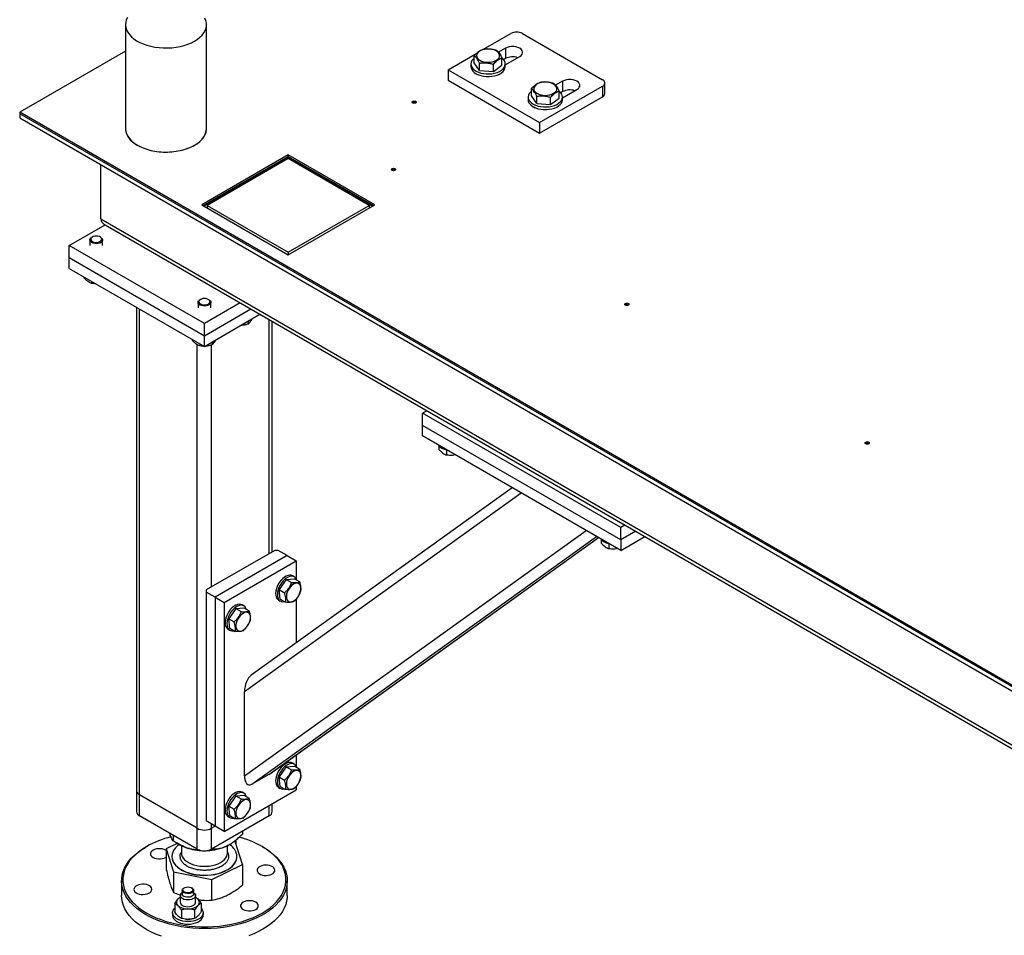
# Model space of a CAD drawing. Header units: millimetres. Extents: x 5 to 589, y 5 to 415.
# Tile 28 of 68: x 216 to 254, y 307 to 343. Entities that reach past the tile are written whole.
import ezdxf

# ---------------------------------------------------------------- set-up
doc = ezdxf.new("R2010")
doc.units = ezdxf.units.MM
doc.layers.add('TRAIT-FORT', color=4, linetype='Continuous', lineweight=25)

msp = doc.modelspace()

# ---------------------------------------------------------------- linework, layer by layer
at = {"layer": 'TRAIT-FORT', "color": 4, "linetype": 'Continuous', "lineweight": 25}
for p, q in [((220.011, 342.529), (220.011, 338.446)), ((223.186, 338.446), (223.186, 342.529)), ((234.057, 341.561), (235.135, 342.183)), ((235.584, 342.183), (238.727, 340.368)), ((234.917, 341.604), (234.643, 341.445)), ((234.917, 341.604), (234.917, 341.195)), ((220.011, 341.488), (215.858, 339.09)), ((232.665, 340.757), (233.797, 341.411)), ((233.694, 341.027), (233.694, 341.308)), ((234.78, 340.94), (234.78, 341.221)), ((234.917, 341.195), (234.845, 341.154)), ((234.912, 340.953), (235.478, 341.28)), ((232.665, 340.757), (236.257, 338.684)), ((232.665, 340.757), (232.665, 340.349)), ((233.562, 340.984), (233.562, 340.882)), ((233.9, 340.734), (233.694, 341.027)), ((233.9, 340.734), (233.9, 341.015)), ((234.443, 340.69), (234.443, 340.971)), ((234.443, 340.69), (234.78, 340.94)), ((234.912, 340.882), (234.912, 340.984)), ((233.749, 340.612), (233.749, 340.606)), ((233.833, 340.57), (233.832, 340.569)), ((233.9, 340.734), (234.443, 340.69)), ((232.665, 340.349), (236.257, 338.275)), ((235.939, 339.731), (235.939, 340.012)), ((236.257, 338.684), (238.727, 340.109)), ((237.162, 340.307), (236.888, 340.149)), ((237.157, 339.657), (237.723, 339.983)), ((237.162, 340.307), (237.162, 339.899)), ((238.727, 340.109), (238.727, 339.701)), ((238.82, 339.831), (238.82, 340.239)), ((235.807, 339.688), (235.807, 339.586)), ((236.145, 339.438), (235.939, 339.731)), ((236.145, 339.438), (236.145, 339.719)), ((236.257, 338.275), (238.727, 339.701)), ((236.689, 339.394), (236.689, 339.675)), ((236.689, 339.394), (237.025, 339.644)), ((237.025, 339.644), (237.025, 339.925)), ((237.162, 339.899), (237.09, 339.858)), ((237.157, 339.586), (237.157, 339.688)), ((235.995, 339.316), (235.995, 339.31)), ((236.078, 339.274), (236.077, 339.273)), ((236.145, 339.438), (236.689, 339.394)), ((286.923, 298.066), (215.858, 339.09)), ((215.858, 339.09), (215.858, 339.029)), ((286.923, 298.005), (215.858, 339.029)), ((215.858, 339.029), (215.858, 338.866)), ((215.858, 338.866), (286.923, 297.841)), ((236.257, 338.684), (236.257, 338.275)), ((226.394, 337.417), (223, 335.457)), ((223.053, 335.427), (226.394, 337.356)), ((223.089, 335.406), (226.394, 337.315)), ((229.788, 335.457), (226.394, 337.417)), ((226.394, 337.356), (226.394, 337.417)), ((226.394, 337.315), (226.394, 337.356)), ((226.394, 337.356), (229.735, 335.427)), ((226.394, 337.315), (229.7, 335.406)), ((219.04, 334.906), (219.04, 337.029)), ((226.394, 337.274), (223.212, 335.437)), ((225.722, 336.927), (225.758, 336.907)), ((225.875, 336.974), (225.84, 336.995)), ((229.576, 335.437), (226.394, 337.274)), ((227.632, 336.6), (227.597, 336.58)), ((227.714, 336.512), (227.749, 336.533)), ((223, 335.457), (226.394, 333.498)), ((223.212, 335.437), (223.212, 335.335)), ((223.212, 335.437), (226.394, 333.6)), ((223.46, 335.621), (223.495, 335.6)), ((226.394, 333.498), (229.788, 335.457)), ((226.394, 333.6), (229.576, 335.437)), ((229.576, 335.437), (229.576, 335.335)), ((217.803, 333.865), (219.206, 334.675)), ((219.04, 334.906), (285.862, 296.331)), ((219.206, 334.675), (285.862, 296.195)), ((218.711, 334.198), (218.687, 334.183)), ((219.04, 334.183), (219.016, 334.198)), ((223.106, 330.803), (217.803, 333.865)), ((217.803, 333.375), (217.803, 333.865)), ((218.614, 334.081), (218.614, 333.865)), ((219.114, 333.865), (219.114, 334.081)), ((226.394, 333.6), (226.394, 333.498)), ((223.106, 330.313), (217.803, 333.375)), ((217.803, 332.967), (217.803, 333.375)), ((217.803, 332.967), (223.106, 329.905)), ((218.377, 332.635), (218.377, 332.601)), ((218.679, 332.461), (218.679, 332.378)), ((222.856, 331.632), (222.856, 331.416)), ((222.954, 331.748), (222.929, 331.734)), ((224.509, 331.613), (223.106, 330.803)), ((223.283, 331.734), (223.258, 331.748)), ((223.356, 331.416), (223.356, 331.632)), ((220.443, 331.442), (220.443, 312.472)), ((220.561, 312.308), (220.561, 331.375)), ((224.934, 331.368), (223.106, 330.313)), ((223.106, 329.905), (225.287, 331.164)), ((223.106, 330.313), (223.106, 330.803)), ((224.822, 330.896), (224.822, 330.784)), ((225.652, 321.78), (225.652, 330.954)), ((225.769, 321.848), (225.769, 330.886)), ((222.62, 330.186), (222.62, 330.152)), ((222.823, 311.002), (222.823, 329.975)), ((222.922, 330.012), (222.922, 329.929)), ((223.106, 329.905), (223.106, 330.313)), ((223.389, 320.474), (223.389, 329.963)), ((223.408, 330.079), (223.408, 329.968)), ((231.662, 327.293), (231.828, 327.388)), ((239.44, 322.803), (231.662, 327.293)), ((231.662, 326.803), (231.662, 327.293)), ((239.44, 322.313), (231.662, 326.803)), ((231.662, 326.395), (231.662, 326.803)), ((239.44, 321.904), (231.662, 326.395)), ((232.307, 326.001), (232.307, 325.866)), ((232.609, 325.848), (232.609, 325.642)), ((224.679, 316.368), (235.53, 324.162)), ((235.181, 324.363), (224.939, 317.007)), ((224.679, 313.055), (238.087, 322.685)), ((239.606, 322.898), (239.44, 322.803)), ((239.44, 322.313), (239.44, 322.803)), ((240.03, 322.653), (239.44, 322.313)), ((224.962, 312.727), (238.497, 322.449)), ((225.634, 313.115), (238.57, 322.407)), ((225.657, 313.13), (238.571, 322.406)), ((238.671, 322.327), (238.671, 322.192)), ((239.44, 321.904), (240.384, 322.449)), ((239.44, 322.313), (239.44, 321.904)), ((225.864, 321.903), (223.177, 320.351)), ((226.005, 321.903), (225.864, 321.903)), ((226.359, 321.698), (226.005, 321.903)), ((238.973, 322.174), (238.973, 321.969)), ((226.359, 321.698), (223.53, 320.066)), ((223.884, 319.862), (226.712, 321.494)), ((226.359, 321.698), (226.712, 321.494)), ((226.712, 321.494), (226.712, 320.783)), ((226.316, 320.765), (226.039, 320.364)), ((226.316, 320.765), (226.636, 320.794)), ((226.316, 320.765), (226.528, 320.643)), ((226.634, 320.868), (226.563, 320.909)), ((226.636, 320.794), (226.848, 320.671)), ((223.177, 320.351), (223.177, 320.27)), ((226.039, 320.364), (226.251, 320.241)), ((226.082, 319.991), (226.039, 320.364)), ((223.177, 320.27), (223.177, 311.288)), ((223.53, 320.066), (223.177, 320.27)), ((223.53, 320.066), (223.53, 311.084)), ((223.53, 320.066), (223.884, 319.862)), ((226.013, 319.957), (226.084, 319.916)), ((226.082, 319.991), (226.294, 319.868)), ((226.712, 319.998), (226.712, 318.281)), ((223.884, 319.862), (223.884, 310.88)), ((224.336, 319.622), (224.059, 319.221)), ((224.336, 319.622), (224.656, 319.651)), ((224.336, 319.622), (224.548, 319.5)), ((224.654, 319.725), (224.583, 319.766)), ((224.656, 319.651), (224.868, 319.528)), ((224.059, 319.221), (224.271, 319.098)), ((224.102, 318.848), (224.059, 319.221)), ((224.033, 318.814), (224.104, 318.773)), ((224.102, 318.848), (224.314, 318.725)), ((224.679, 313.055), (224.679, 316.368)), ((226.712, 313.888), (226.712, 313.434)), ((226.316, 313.416), (226.039, 313.015)), ((226.316, 313.416), (226.636, 313.445)), ((226.316, 313.416), (226.528, 313.294)), ((226.634, 313.52), (226.563, 313.56)), ((226.636, 313.445), (226.848, 313.322)), ((225.634, 313.115), (224.962, 312.727)), ((226.039, 313.015), (226.251, 312.892)), ((226.082, 312.642), (226.039, 313.015)), ((226.013, 312.608), (226.084, 312.567)), ((226.082, 312.642), (226.294, 312.519)), ((226.712, 312.649), (226.712, 312.512)), ((220.443, 312.472), (220.443, 311.655)), ((222.823, 311.002), (220.561, 312.308)), ((220.561, 311.492), (220.561, 312.308)), ((223.884, 310.88), (226.712, 312.512)), ((224.336, 312.273), (224.059, 311.872)), ((224.336, 312.273), (224.656, 312.302)), ((224.336, 312.273), (224.548, 312.151)), ((224.654, 312.377), (224.583, 312.417)), ((224.656, 312.302), (224.868, 312.179)), ((224.059, 311.872), (224.271, 311.749)), ((224.102, 311.499), (224.059, 311.872)), ((225.652, 311.492), (225.652, 311.9)), ((225.769, 311.655), (225.769, 311.968)), ((222.823, 310.185), (220.561, 311.492)), ((225.652, 311.492), (223.389, 310.185)), ((224.033, 311.465), (224.104, 311.424)), ((224.102, 311.499), (224.314, 311.376)), ((223.53, 311.084), (223.177, 311.288)), ((223.389, 311.002), (223.389, 311.165)), ((223.53, 311.084), (223.389, 311.002)), ((223.884, 310.88), (223.53, 311.084)), ((221.751, 310.787), (221.745, 310.808)), ((221.884, 310.728), (221.884, 310.509)), ((222.823, 310.185), (222.823, 311.002)), ((223.389, 310.185), (223.389, 311.002)), ((224.595, 310.882), (224.595, 310.775)), ((220.843, 310.287), (220.808, 310.266)), ((222.039, 310.409), (221.611, 310.199)), ((222.036, 310.415), (222.134, 310.359)), ((222.206, 310.32), (222.206, 310.029)), ((224.079, 310.359), (223.984, 310.309)), ((224.006, 310.029), (224.006, 310.32)), ((224.079, 310.359), (224.084, 310.362)), ((224.316, 310.485), (224.277, 310.493)), ((224.602, 309.583), (224.316, 310.485)), ((224.353, 310.375), (224.353, 310.477)), ((224.353, 310.367), (224.353, 310.375)), ((225.405, 310.266), (225.369, 310.287)), ((221.586, 309.858), (221.611, 309.874)), ((221.611, 310.199), (221.896, 309.298)), ((221.611, 310.199), (221.611, 309.389)), ((221.828, 309.899), (221.828, 309.891)), ((224.006, 310.069), (224.041, 309.998)), ((224.384, 309.891), (224.384, 309.899)), ((223.392, 308.99), (224.602, 309.583)), ((224.602, 309.583), (224.602, 308.773)), ((221.896, 309.298), (223.392, 308.99)), ((221.896, 309.298), (221.896, 308.487)), ((219.856, 308.94), (219.856, 308.368)), ((223.392, 308.179), (223.392, 308.99)), ((226.356, 308.368), (226.356, 308.94)), ((221.896, 308.487), (222.166, 308.378)), ((222.159, 308.362), (222.159, 308.097)), ((222.234, 308.567), (222.234, 308.424)), ((222.318, 308.669), (222.3, 308.658)), ((222.618, 308.658), (222.601, 308.669)), ((222.684, 308.424), (222.684, 308.567)), ((222.759, 308.097), (222.759, 308.362)), ((221.94, 308.054), (221.94, 307.728)), ((222.979, 308.058), (222.979, 307.732)), ((221.859, 307.689), (221.859, 307.587)), ((222.202, 307.796), (222.202, 307.469)), ((222.722, 307.797), (222.722, 307.471)), ((223.059, 307.587), (223.059, 307.689)), ((222.378, 307.433), (222.38, 307.433)), ((222.538, 307.433), (222.54, 307.433))]:
    msp.add_line(p, q, dxfattribs=at)
at = {"layer": 'TRAIT-FORT', "color": 4, "linetype": 'Continuous', "lineweight": 25, "flags": 128}
for points in [[(220.085, 342.805), (220.042, 342.711), (220.018, 342.614), (220.011, 342.517), (220.022, 342.42), (220.051, 342.323), (220.098, 342.23), (220.162, 342.139), (220.241, 342.053), (220.337, 341.973), (220.446, 341.899), (220.569, 341.831), (220.703, 341.772), (220.848, 341.722), (221.001, 341.68), (221.16, 341.648), (221.325, 341.626), (221.493, 341.615), (221.662, 341.613), (221.83, 341.623), (221.995, 341.642), (222.157, 341.671), (222.311, 341.71), (222.458, 341.759), (222.595, 341.816), (222.721, 341.881)], [(222.721, 341.881), (222.834, 341.954), (222.933, 342.033), (223.016, 342.117), (223.084, 342.207), (223.135, 342.3), (223.169, 342.395), (223.184, 342.492), (223.182, 342.59), (223.162, 342.687), (223.124, 342.782)], [(233.881, 341.471), (233.833, 341.426), (233.801, 341.376), (233.787, 341.324), (233.791, 341.272), (233.814, 341.221), (233.854, 341.173), (233.909, 341.132), (233.978, 341.097), (234.058, 341.071), (234.145, 341.055), (234.236, 341.05), (234.327, 341.055), (234.414, 341.071), (234.494, 341.096), (234.563, 341.13), (234.619, 341.172), (234.66, 341.219), (234.683, 341.27), (234.688, 341.323), (234.674, 341.375), (234.643, 341.425), (234.595, 341.469), (234.532, 341.508), (234.457, 341.538), (234.373, 341.559), (234.284, 341.57), (234.193, 341.57), (234.103, 341.559), (234.019, 341.539), (233.944, 341.509), (233.881, 341.471)], [(235.478, 341.28), (235.534, 341.32), (235.572, 341.366), (235.592, 341.416), (235.592, 341.467), (235.572, 341.517), (235.534, 341.563), (235.478, 341.604), (235.409, 341.636), (235.329, 341.658), (235.242, 341.669), (235.153, 341.669), (235.066, 341.658), (234.986, 341.636), (234.917, 341.604)], [(233.694, 341.215), (233.65, 341.177), (233.603, 341.118), (233.574, 341.056), (233.562, 340.992), (233.569, 340.928), (233.594, 340.865), (233.637, 340.806), (233.696, 340.751), (233.77, 340.703), (233.856, 340.662), (233.953, 340.63), (234.058, 340.608), (234.167, 340.596), (234.279, 340.595), (234.389, 340.604), (234.495, 340.624), (234.594, 340.653), (234.684, 340.692), (234.761, 340.738), (234.824, 340.791), (234.871, 340.85), (234.9, 340.912), (234.912, 340.976), (234.905, 341.04), (234.88, 341.103), (234.837, 341.162), (234.78, 341.216)], [(233.562, 340.882), (233.569, 340.826), (233.594, 340.763), (233.637, 340.704), (233.696, 340.649), (233.77, 340.601), (233.856, 340.56), (233.953, 340.528), (234.058, 340.506), (234.167, 340.494), (234.279, 340.493), (234.389, 340.502), (234.495, 340.522), (234.594, 340.551), (234.684, 340.59), (234.761, 340.636), (234.824, 340.689), (234.871, 340.748), (234.9, 340.81), (234.912, 340.874), (234.912, 340.882)], [(237.723, 339.983), (237.779, 340.024), (237.817, 340.07), (237.837, 340.12), (237.837, 340.171), (237.817, 340.221), (237.779, 340.267), (237.723, 340.307), (237.654, 340.339), (237.574, 340.362), (237.487, 340.373), (237.398, 340.373), (237.312, 340.362), (237.231, 340.339), (237.162, 340.307)], [(236.126, 340.174), (236.078, 340.13), (236.046, 340.08), (236.032, 340.028), (236.036, 339.976), (236.059, 339.925), (236.099, 339.877), (236.154, 339.835), (236.223, 339.801), (236.303, 339.775), (236.39, 339.759), (236.481, 339.754), (236.572, 339.759), (236.659, 339.775), (236.739, 339.8), (236.808, 339.834), (236.864, 339.876), (236.905, 339.923), (236.928, 339.974), (236.933, 340.027), (236.919, 340.079), (236.888, 340.128), (236.84, 340.173), (236.777, 340.212), (236.702, 340.242), (236.619, 340.263), (236.529, 340.274), (236.438, 340.274), (236.348, 340.263), (236.264, 340.243), (236.189, 340.213), (236.126, 340.174)], [(235.939, 339.919), (235.895, 339.88), (235.849, 339.822), (235.819, 339.76), (235.807, 339.696), (235.814, 339.632), (235.839, 339.569), (235.882, 339.51), (235.941, 339.455), (236.015, 339.407), (236.101, 339.366), (236.198, 339.334), (236.303, 339.312), (236.412, 339.3), (236.524, 339.299), (236.634, 339.308), (236.74, 339.328), (236.839, 339.357), (236.929, 339.396), (237.006, 339.442), (237.069, 339.495), (237.116, 339.554), (237.146, 339.616), (237.157, 339.68), (237.15, 339.744), (237.125, 339.807), (237.082, 339.866), (237.025, 339.919)], [(231.276, 339.522), (231.303, 339.532), (231.334, 339.536), (231.366, 339.532), (231.392, 339.522), (231.41, 339.506), (231.417, 339.488), (231.41, 339.47), (231.392, 339.454), (231.366, 339.444), (231.334, 339.44), (231.303, 339.444), (231.276, 339.454), (231.258, 339.47), (231.252, 339.488), (231.258, 339.506), (231.276, 339.522)], [(235.807, 339.586), (235.814, 339.53), (235.839, 339.467), (235.882, 339.408), (235.941, 339.353), (236.015, 339.305), (236.101, 339.264), (236.198, 339.232), (236.303, 339.21), (236.412, 339.198), (236.524, 339.197), (236.634, 339.206), (236.74, 339.226), (236.839, 339.255), (236.929, 339.294), (237.006, 339.34), (237.069, 339.393), (237.116, 339.451), (237.146, 339.514), (237.157, 339.578), (237.157, 339.586)], [(220.011, 338.457), (220.014, 338.385), (220.034, 338.289), (220.072, 338.194), (220.128, 338.101), (220.199, 338.013), (220.287, 337.93), (220.39, 337.852), (220.506, 337.781), (220.635, 337.718), (220.774, 337.663), (220.923, 337.617), (221.08, 337.58), (221.242, 337.553), (221.408, 337.536), (221.577, 337.53), (221.746, 337.534), (221.913, 337.548), (222.077, 337.573), (222.235, 337.607), (222.386, 337.651), (222.528, 337.704), (222.659, 337.765), (222.779, 337.834), (222.885, 337.91), (222.977, 337.992), (223.052, 338.079), (223.112, 338.17), (223.154, 338.265), (223.179, 338.361), (223.186, 338.457)], [(220.011, 338.446), (220.011, 338.434), (220.022, 338.337), (220.051, 338.241), (220.098, 338.147), (220.162, 338.057), (220.241, 337.971), (220.337, 337.89), (220.446, 337.816), (220.569, 337.749), (220.703, 337.69), (220.848, 337.639), (221.001, 337.597), (221.16, 337.566), (221.325, 337.544), (221.493, 337.532), (221.662, 337.531), (221.83, 337.54), (221.995, 337.559), (222.157, 337.589), (222.311, 337.628), (222.458, 337.676), (222.595, 337.733), (222.721, 337.798)], [(222.721, 337.798), (222.834, 337.871), (222.933, 337.95), (223.016, 338.035), (223.084, 338.124), (223.135, 338.217), (223.169, 338.313), (223.184, 338.41), (223.186, 338.446)], [(230.464, 336.879), (230.491, 336.89), (230.523, 336.893), (230.554, 336.89), (230.581, 336.879), (230.599, 336.864), (230.605, 336.846), (230.599, 336.827), (230.581, 336.812), (230.554, 336.802), (230.523, 336.798), (230.491, 336.802), (230.464, 336.812), (230.446, 336.827), (230.44, 336.846), (230.446, 336.864), (230.464, 336.879)], [(219.033, 334.186), (218.987, 334.212), (218.929, 334.228), (218.866, 334.234), (218.803, 334.229), (218.744, 334.213), (218.697, 334.188), (218.664, 334.157), (218.649, 334.121), (218.653, 334.084), (218.676, 334.049), (218.715, 334.02), (218.768, 333.999), (218.829, 333.987), (218.893, 333.987), (218.955, 333.997), (219.008, 334.018), (219.048, 334.047), (219.073, 334.081), (219.078, 334.118), (219.065, 334.154), (219.033, 334.186)], [(219.04, 334.183), (219.061, 334.17), (219.095, 334.136), (219.112, 334.098), (219.11, 334.059), (219.091, 334.021), (219.054, 333.988), (219.003, 333.962), (218.942, 333.944), (218.875, 333.937), (218.807, 333.941), (218.744, 333.955), (218.689, 333.978), (218.647, 334.009), (218.621, 334.045), (218.614, 334.084), (218.624, 334.123), (218.653, 334.159), (218.687, 334.183)], [(223.283, 331.734), (223.303, 331.721), (223.338, 331.687), (223.355, 331.649), (223.353, 331.609), (223.333, 331.572), (223.297, 331.539), (223.246, 331.512), (223.185, 331.495), (223.118, 331.488), (223.05, 331.491), (222.986, 331.505), (222.932, 331.529), (222.89, 331.56), (222.864, 331.596), (222.856, 331.635), (222.867, 331.674), (222.895, 331.71), (222.929, 331.734)], [(223.276, 331.737), (223.229, 331.762), (223.172, 331.779), (223.109, 331.785), (223.045, 331.78), (222.987, 331.764), (222.94, 331.739), (222.907, 331.707), (222.892, 331.671), (222.896, 331.634), (222.919, 331.6), (222.958, 331.571), (223.011, 331.549), (223.072, 331.538), (223.136, 331.538), (223.197, 331.548), (223.251, 331.569), (223.291, 331.597), (223.315, 331.632), (223.321, 331.668), (223.307, 331.705), (223.276, 331.737)], [(239.623, 331.592), (239.65, 331.602), (239.681, 331.606), (239.713, 331.602), (239.74, 331.592), (239.757, 331.577), (239.764, 331.558), (239.757, 331.54), (239.74, 331.525), (239.713, 331.514), (239.681, 331.511), (239.65, 331.514), (239.623, 331.525), (239.605, 331.54), (239.599, 331.558), (239.605, 331.577), (239.623, 331.592)], [(249.055, 326.147), (249.081, 326.158), (249.113, 326.161), (249.145, 326.158), (249.171, 326.147), (249.189, 326.132), (249.196, 326.114), (249.189, 326.095), (249.171, 326.08), (249.145, 326.07), (249.113, 326.066), (249.081, 326.07), (249.055, 326.08), (249.037, 326.095), (249.031, 326.114), (249.037, 326.132), (249.055, 326.147)], [(226.563, 320.909), (226.513, 320.929), (226.453, 320.935), (226.388, 320.924), (226.319, 320.898), (226.249, 320.857), (226.181, 320.802), (226.116, 320.736), (226.056, 320.659), (226.004, 320.576), (225.961, 320.488), (225.929, 320.398)], [(226.731, 320.739), (226.715, 320.779), (226.681, 320.83), (226.637, 320.867), (226.584, 320.888), (226.524, 320.894), (226.458, 320.884), (226.39, 320.857), (226.32, 320.816), (226.251, 320.762), (226.186, 320.695), (226.127, 320.619), (226.075, 320.535), (226.032, 320.447), (226, 320.357)], [(225.929, 320.398), (225.908, 320.309), (225.899, 320.224), (225.903, 320.146), (225.92, 320.077), (225.948, 320.019), (225.987, 319.975), (226.013, 319.957)], [(226, 320.357), (225.979, 320.268), (225.97, 320.183), (225.974, 320.105), (225.99, 320.036), (226.018, 319.978), (226.057, 319.934), (226.106, 319.905), (226.163, 319.891), (226.226, 319.893), (226.245, 319.897)], [(226.323, 320.045), (226.337, 319.986), (226.362, 319.938), (226.398, 319.904), (226.443, 319.885), (226.495, 319.881), (226.552, 319.894), (226.612, 319.923), (226.671, 319.965), (226.727, 320.021), (226.779, 320.086), (226.822, 320.158), (226.856, 320.234), (226.879, 320.311), (226.891, 320.385), (226.89, 320.453), (226.876, 320.513), (226.851, 320.561), (226.815, 320.595), (226.77, 320.614), (226.717, 320.617), (226.66, 320.604), (226.601, 320.576), (226.542, 320.533), (226.485, 320.478), (226.434, 320.413), (226.391, 320.341), (226.356, 320.264), (226.333, 320.187), (226.322, 320.113), (226.323, 320.045)], [(224.583, 319.766), (224.533, 319.786), (224.473, 319.792), (224.408, 319.782), (224.339, 319.755), (224.269, 319.714), (224.201, 319.659), (224.136, 319.593), (224.076, 319.516), (224.024, 319.433), (223.981, 319.345), (223.949, 319.255)], [(224.751, 319.596), (224.735, 319.636), (224.701, 319.687), (224.657, 319.724), (224.604, 319.745), (224.544, 319.751), (224.478, 319.741), (224.41, 319.715), (224.34, 319.673), (224.271, 319.619), (224.206, 319.552), (224.147, 319.476), (224.095, 319.392), (224.052, 319.304), (224.02, 319.214)], [(223.949, 319.255), (223.928, 319.166), (223.92, 319.081), (223.923, 319.003), (223.94, 318.934), (223.968, 318.876), (224.007, 318.832), (224.033, 318.814)], [(224.02, 319.214), (223.999, 319.125), (223.99, 319.04), (223.994, 318.962), (224.01, 318.893), (224.038, 318.835), (224.078, 318.791), (224.126, 318.762), (224.183, 318.748), (224.246, 318.75), (224.265, 318.754)], [(224.343, 318.902), (224.357, 318.843), (224.382, 318.795), (224.418, 318.761), (224.463, 318.742), (224.515, 318.738), (224.572, 318.751), (224.632, 318.78), (224.691, 318.822), (224.748, 318.878), (224.799, 318.943), (224.842, 319.015), (224.876, 319.091), (224.9, 319.168), (224.911, 319.242), (224.91, 319.311), (224.896, 319.37), (224.871, 319.418), (224.835, 319.452), (224.79, 319.471), (224.738, 319.474), (224.68, 319.461), (224.621, 319.433), (224.562, 319.39), (224.505, 319.335), (224.454, 319.27), (224.411, 319.198), (224.377, 319.121), (224.353, 319.044), (224.342, 318.97), (224.343, 318.902)], [(226.563, 313.56), (226.513, 313.58), (226.453, 313.586), (226.388, 313.576), (226.319, 313.549), (226.249, 313.508), (226.181, 313.454), (226.116, 313.387), (226.056, 313.311), (226.004, 313.227), (225.961, 313.139), (225.929, 313.049)], [(226.731, 313.39), (226.715, 313.43), (226.681, 313.481), (226.637, 313.518), (226.584, 313.539), (226.524, 313.545), (226.458, 313.535), (226.39, 313.509), (226.32, 313.468), (226.251, 313.413), (226.186, 313.346), (226.127, 313.27), (226.075, 313.186), (226.032, 313.098), (226, 313.008)], [(225.929, 313.049), (225.908, 312.96), (225.899, 312.875), (225.903, 312.797), (225.92, 312.728), (225.948, 312.67), (225.987, 312.626), (226.013, 312.608)], [(226, 313.008), (225.979, 312.919), (225.97, 312.834), (225.974, 312.756), (225.99, 312.687), (226.018, 312.63), (226.057, 312.585), (226.106, 312.556), (226.163, 312.542), (226.226, 312.544), (226.245, 312.548)], [(226.323, 312.696), (226.337, 312.637), (226.362, 312.589), (226.398, 312.555), (226.443, 312.536), (226.495, 312.533), (226.552, 312.545), (226.612, 312.574), (226.671, 312.617), (226.727, 312.672), (226.779, 312.737), (226.822, 312.809), (226.856, 312.885), (226.879, 312.962), (226.891, 313.036), (226.89, 313.105), (226.876, 313.164), (226.851, 313.212), (226.815, 313.246), (226.77, 313.265), (226.717, 313.268), (226.66, 313.255), (226.601, 313.227), (226.542, 313.184), (226.485, 313.129), (226.434, 313.064), (226.391, 312.992), (226.356, 312.915), (226.333, 312.839), (226.322, 312.764), (226.323, 312.696)], [(224.583, 312.417), (224.533, 312.437), (224.473, 312.443), (224.408, 312.433), (224.339, 312.406), (224.269, 312.365), (224.201, 312.311), (224.136, 312.244), (224.076, 312.168), (224.024, 312.084), (223.981, 311.996), (223.949, 311.906)], [(224.751, 312.247), (224.735, 312.287), (224.701, 312.338), (224.657, 312.375), (224.604, 312.396), (224.544, 312.402), (224.478, 312.392), (224.41, 312.366), (224.34, 312.325), (224.271, 312.27), (224.206, 312.203), (224.147, 312.127), (224.095, 312.043), (224.052, 311.955), (224.02, 311.865)], [(223.949, 311.906), (223.928, 311.817), (223.92, 311.732), (223.923, 311.654), (223.94, 311.585), (223.968, 311.527), (224.007, 311.483), (224.033, 311.465)], [(224.02, 311.865), (223.999, 311.776), (223.99, 311.691), (223.994, 311.613), (224.01, 311.544), (224.038, 311.487), (224.078, 311.442), (224.126, 311.413), (224.183, 311.399), (224.246, 311.402), (224.265, 311.405)], [(224.343, 311.553), (224.357, 311.494), (224.382, 311.446), (224.418, 311.412), (224.463, 311.393), (224.515, 311.39), (224.572, 311.402), (224.632, 311.431), (224.691, 311.474), (224.748, 311.529), (224.799, 311.594), (224.842, 311.666), (224.876, 311.742), (224.9, 311.819), (224.911, 311.893), (224.91, 311.962), (224.896, 312.021), (224.871, 312.069), (224.835, 312.103), (224.79, 312.122), (224.738, 312.125), (224.68, 312.112), (224.621, 312.084), (224.562, 312.041), (224.505, 311.986), (224.454, 311.921), (224.411, 311.849), (224.377, 311.772), (224.353, 311.696), (224.342, 311.621), (224.343, 311.553)], [(220.843, 310.287), (220.681, 310.186), (220.531, 310.078), (220.397, 309.964), (220.277, 309.844), (220.173, 309.72), (220.086, 309.591), (220.015, 309.459), (219.962, 309.324), (219.926, 309.188), (219.908, 309.05), (219.908, 308.912), (219.926, 308.774), (219.962, 308.637), (220.015, 308.503), (220.086, 308.371), (220.173, 308.242), (220.277, 308.118), (220.397, 307.998), (220.531, 307.884), (220.681, 307.776), (220.843, 307.675), (221.019, 307.581), (221.206, 307.494), (221.404, 307.417), (221.611, 307.348), (221.827, 307.288), (222.049, 307.237), (222.278, 307.196), (222.511, 307.166), (222.748, 307.145), (222.987, 307.135), (223.226, 307.135), (223.464, 307.145), (223.701, 307.166), (223.934, 307.196), (224.163, 307.237), (224.386, 307.288), (224.601, 307.348), (224.809, 307.417), (225.006, 307.494), (225.193, 307.581), (225.369, 307.675), (225.532, 307.776), (225.681, 307.884), (225.816, 307.998), (225.935, 308.118), (226.039, 308.242), (226.127, 308.371), (226.197, 308.503), (226.25, 308.637), (226.286, 308.774), (226.304, 308.912), (226.304, 309.05), (226.286, 309.188), (226.25, 309.324), (226.197, 309.459), (226.127, 309.591), (226.039, 309.72), (225.935, 309.844), (225.816, 309.964), (225.681, 310.078), (225.532, 310.186), (225.369, 310.287), (225.193, 310.381), (225.006, 310.467), (224.809, 310.545), (224.601, 310.614), (224.466, 310.653)], [(225.405, 310.266), (225.528, 310.191), (225.682, 310.084), (225.821, 309.972), (225.945, 309.853), (226.054, 309.729), (226.147, 309.602), (226.224, 309.47), (226.283, 309.336), (226.325, 309.199), (226.349, 309.061), (226.356, 308.923), (226.345, 308.784), (226.316, 308.646), (226.27, 308.51), (226.206, 308.377), (226.126, 308.246), (226.029, 308.119), (225.916, 307.997), (225.787, 307.88), (225.644, 307.768), (225.488, 307.663), (225.318, 307.565), (225.136, 307.475), (224.943, 307.392), (224.74, 307.318), (224.528, 307.253), (224.308, 307.197), (224.082, 307.15), (223.85, 307.114), (223.615, 307.087), (223.376, 307.07), (223.136, 307.064), (222.896, 307.068), (222.657, 307.082), (222.421, 307.106), (222.188, 307.14), (221.96, 307.184), (221.739, 307.238), (221.525, 307.301), (221.319, 307.373), (221.124, 307.453), (220.939, 307.542), (220.766, 307.638), (220.606, 307.741), (220.459, 307.851), (220.327, 307.967), (220.21, 308.088), (220.109, 308.214), (220.025, 308.344), (219.957, 308.477), (219.906, 308.612), (219.873, 308.75), (219.857, 308.888), (219.86, 309.027), (219.88, 309.165), (219.917, 309.302), (219.972, 309.437), (220.044, 309.569), (220.133, 309.698), (220.238, 309.823), (220.359, 309.942), (220.495, 310.057), (220.645, 310.165), (220.808, 310.267), (220.808, 310.267)], [(222.119, 310.368), (222.044, 310.31), (221.968, 310.234), (221.907, 310.154), (221.863, 310.07), (221.837, 309.984), (221.828, 309.897), (221.838, 309.81), (221.865, 309.724), (221.91, 309.64), (221.971, 309.561), (222.049, 309.485), (222.141, 309.416), (222.247, 309.354), (222.365, 309.299), (222.493, 309.252), (222.63, 309.215), (222.773, 309.187), (222.921, 309.17), (223.072, 309.162), (223.224, 309.165), (223.373, 309.178), (223.519, 309.201), (223.659, 309.234), (223.792, 309.277), (223.914, 309.328), (224.026, 309.387), (224.124, 309.454), (224.208, 309.526), (224.277, 309.604), (224.329, 309.686), (224.364, 309.771), (224.382, 309.858), (224.381, 309.945), (224.363, 310.032), (224.363, 310.032)], [(221.611, 310.128), (221.586, 310.144), (221.525, 310.172), (221.454, 310.192), (221.378, 310.202), (221.299, 310.202), (221.223, 310.192), (221.152, 310.172), (221.091, 310.144), (221.042, 310.109), (221.008, 310.068), (220.991, 310.024), (220.991, 309.979), (221.008, 309.935), (221.042, 309.894), (221.091, 309.858), (221.152, 309.83), (221.223, 309.811), (221.299, 309.801), (221.378, 309.801), (221.454, 309.811), (221.525, 309.83), (221.586, 309.858)], [(221.828, 309.891), (221.828, 309.889), (221.838, 309.802), (221.865, 309.716), (221.91, 309.632), (221.971, 309.552), (222.049, 309.477), (222.141, 309.408), (222.247, 309.345), (222.365, 309.291), (222.493, 309.244), (222.63, 309.207), (222.773, 309.179), (222.921, 309.161), (223.072, 309.154), (223.224, 309.157), (223.373, 309.17), (223.519, 309.193), (223.659, 309.226), (223.792, 309.269), (223.914, 309.32), (224.026, 309.379), (224.124, 309.445), (224.208, 309.518), (224.277, 309.596), (224.329, 309.678), (224.364, 309.763), (224.382, 309.85), (224.384, 309.891)], [(222.206, 310.029), (222.212, 309.971), (222.234, 309.9), (222.274, 309.831), (222.33, 309.766), (222.401, 309.706), (222.485, 309.653), (222.582, 309.606), (222.689, 309.568), (222.804, 309.539), (222.925, 309.52), (223.049, 309.51), (223.175, 309.511), (223.299, 309.521), (223.419, 309.542), (223.534, 309.571), (223.64, 309.61), (223.735, 309.657), (223.819, 309.711), (223.888, 309.772), (223.943, 309.837), (223.981, 309.906), (224.002, 309.978), (224.006, 310.029)], [(225.183, 309.302), (225.212, 309.26), (225.256, 309.223), (225.313, 309.192), (225.381, 309.169), (225.456, 309.156), (225.534, 309.152), (225.612, 309.159), (225.685, 309.176), (225.749, 309.201), (225.803, 309.234), (225.842, 309.274), (225.865, 309.317), (225.871, 309.362), (225.859, 309.407), (225.83, 309.449), (225.786, 309.486), (225.729, 309.517), (225.661, 309.54), (225.586, 309.553), (225.508, 309.556), (225.43, 309.55), (225.357, 309.533), (225.293, 309.507), (225.239, 309.474), (225.2, 309.435), (225.177, 309.392), (225.171, 309.347), (225.183, 309.302)], [(221.029, 308.66), (221.001, 308.702), (220.957, 308.739), (220.899, 308.77), (220.831, 308.792), (220.756, 308.806), (220.678, 308.809), (220.601, 308.802), (220.528, 308.786), (220.463, 308.76), (220.41, 308.727), (220.371, 308.688), (220.347, 308.645), (220.342, 308.6), (220.353, 308.555), (220.382, 308.513), (220.426, 308.475), (220.484, 308.445), (220.551, 308.422), (220.626, 308.409), (220.704, 308.405), (220.782, 308.412), (220.855, 308.429), (220.92, 308.454), (220.973, 308.487), (221.012, 308.526), (221.035, 308.57), (221.041, 308.615), (221.029, 308.66)], [(222.287, 308.529), (222.264, 308.561), (222.26, 308.595), (222.272, 308.629), (222.302, 308.658), (222.345, 308.682), (222.399, 308.697), (222.458, 308.702), (222.517, 308.698), (222.571, 308.683), (222.615, 308.66), (222.645, 308.63), (222.658, 308.596), (222.654, 308.562), (222.633, 308.53), (222.596, 308.503), (222.547, 308.483), (222.49, 308.473), (222.431, 308.473), (222.373, 308.483), (222.324, 308.502), (222.287, 308.529)], [(221.421, 306.764), (221.22, 306.84), (221.03, 306.925), (220.851, 307.017), (220.684, 307.117), (220.531, 307.224), (220.391, 307.337), (220.267, 307.455), (220.158, 307.579), (220.065, 307.707), (219.989, 307.838), (219.929, 307.973), (219.887, 308.109), (219.863, 308.247), (219.856, 308.368)], [(222.684, 308.477), (222.697, 308.468), (222.735, 308.431), (222.756, 308.389), (222.758, 308.345), (222.741, 308.303), (222.707, 308.265), (222.657, 308.232), (222.594, 308.208), (222.523, 308.193), (222.448, 308.189), (222.374, 308.196), (222.305, 308.214), (222.246, 308.241), (222.2, 308.275), (222.2, 308.275)], [(222.265, 308.501), (222.241, 308.535), (222.234, 308.572), (222.246, 308.608), (222.275, 308.641), (222.3, 308.658)], [(222.265, 308.358), (222.241, 308.392), (222.234, 308.424)], [(222.618, 308.658), (222.653, 308.632), (222.677, 308.598), (222.684, 308.561), (222.672, 308.525), (222.643, 308.492), (222.599, 308.465), (222.544, 308.446), (222.482, 308.437), (222.418, 308.439), (222.357, 308.451), (222.305, 308.472), (222.265, 308.501), (222.265, 308.501)], [(222.684, 308.424), (222.684, 308.418), (222.672, 308.382), (222.643, 308.349), (222.599, 308.322), (222.544, 308.303), (222.482, 308.295), (222.418, 308.296), (222.357, 308.308), (222.305, 308.329), (222.265, 308.358)], [(226.356, 308.368), (226.353, 308.282), (226.333, 308.144), (226.295, 308.007), (226.24, 307.872), (226.168, 307.739), (226.079, 307.611), (225.974, 307.486), (225.853, 307.366), (225.718, 307.252), (225.568, 307.143), (225.404, 307.042)], [(222.2, 308.01), (222.246, 307.975), (222.305, 307.948), (222.374, 307.931), (222.448, 307.924), (222.523, 307.928), (222.594, 307.942), (222.657, 307.967), (222.707, 307.999), (222.741, 308.038), (222.758, 308.08), (222.759, 308.097)], [(224.626, 308.103), (224.578, 308.068), (224.544, 308.027), (224.526, 307.983), (224.526, 307.938), (224.544, 307.894), (224.578, 307.853), (224.626, 307.817), (224.688, 307.789), (224.758, 307.77), (224.835, 307.76), (224.913, 307.76), (224.99, 307.77), (225.06, 307.789), (225.121, 307.817), (225.17, 307.853), (225.204, 307.894), (225.222, 307.938), (225.222, 307.983), (225.204, 308.027), (225.17, 308.068), (225.121, 308.103), (225.06, 308.131), (224.99, 308.151), (224.913, 308.161), (224.835, 308.161), (224.758, 308.151), (224.688, 308.131), (224.626, 308.103)], [(222.977, 307.864), (223.022, 307.809), (223.049, 307.751), (223.059, 307.691), (223.051, 307.631), (223.024, 307.572), (222.981, 307.518), (222.921, 307.468), (222.848, 307.425), (222.762, 307.39), (222.668, 307.364), (222.567, 307.348), (222.463, 307.342), (222.359, 307.347), (222.257, 307.363), (222.162, 307.388), (222.076, 307.422), (222.002, 307.465), (221.941, 307.514), (221.897, 307.568), (221.869, 307.627), (221.859, 307.687), (221.868, 307.747), (221.894, 307.805), (221.938, 307.86), (221.94, 307.862)], [(221.859, 307.587), (221.859, 307.585), (221.869, 307.525), (221.897, 307.466), (221.941, 307.412), (222.002, 307.362), (222.076, 307.32), (222.162, 307.286), (222.257, 307.261), (222.359, 307.245), (222.463, 307.24), (222.567, 307.246), (222.668, 307.262), (222.762, 307.288), (222.848, 307.323), (222.921, 307.366), (222.981, 307.415), (223.024, 307.47), (223.051, 307.529), (223.059, 307.587)], [(222.38, 307.433), (222.403, 307.431), (222.462, 307.429)], [(222.462, 307.429), (222.521, 307.431), (222.538, 307.433)], [(225.404, 307.042), (225.228, 306.947), (225.041, 306.861), (224.843, 306.782)]]:
    msp.add_lwpolyline(points, dxfattribs=at)
at = {"layer": 'TRAIT-FORT', "color": 4, "linetype": 'Continuous', "lineweight": 25}
for centre, radius, start, end in [((235.359, 341.75), 0.488, 62.6097, 117.3903), ((235.2, 340.647), 0.617, 71.4681, 117.2668), ((233.937, 340.915), 0.361, 222.9302, 254.799), ((238.678, 340.239), 0.139, 290.7834, 69.2166), ((237.445, 339.351), 0.617, 71.4681, 117.2668), ((238.661, 339.846), 0.16, 294.3747, 354.3052), ((231.334, 339.358), 0.118, 57.6054, 122.3946), ((236.182, 339.619), 0.361, 222.9302, 254.799), ((230.523, 336.715), 0.118, 57.6054, 122.3946), ((239.681, 331.428), 0.118, 57.6054, 122.3946), ((249.113, 325.983), 0.118, 57.6052, 122.3948), ((232.682, 326.363), 0.518, 218.7579, 261.9093), ((239.044, 322.687), 0.515, 218.7008, 261.3046), ((220.644, 312.491), 0.201, 185.6948, 245.6253), ((220.644, 311.675), 0.201, 185.6948, 245.6253), ((225.569, 311.675), 0.201, 294.3747, 354.3052), ((222.72, 306.958), 3.822, 104.0515, 119.4097), ((223.106, 311.548), 0.615, 242.6097, 297.3903), ((222.963, 311.84), 1.698, 240.7491, 258.6268), ((223.144, 312.16), 2.033, 271.9774, 294.4004), ((223.707, 309.782), 0.702, 20.9207, 56.8232), ((224.147, 310.477), 0.206, 339.9968, 18.2743), ((223.099, 312.402), 2.276, 258.0614, 267.4476), ((223.106, 310.731), 0.615, 242.6097, 297.3903), ((222.286, 308.364), 0.124, 114.9135, 226.0565), ((222.183, 308.097), 0.172, 131.6883, 229.5453), ((222.323, 307.965), 0.365, 116.739, 134.3914), ((222.432, 308.405), 0.569, 230.6012, 273.0249), ((222.278, 308.1), 0.119, 181.2699, 229.0702), ((222.489, 308.399), 0.562, 267.2847, 310.0759), ((222.592, 307.961), 0.37, 46.3768, 63.1799), ((222.736, 308.097), 0.172, 311.6883, 49.5453)]:
    msp.add_arc(centre, radius, start, end, dxfattribs=at)
for centre, major_axis, ratio, start_param, end_param in [((219.606, 334.906), (0.566, 0), 0.577382, 3.141593, 3.927072), ((219.606, 334.906), (0.566, 0), 0.577382, 3.141593, 3.927072), ((224.962, 316.531), (0.12, 0.514), 0.498758, 0.517788, 2.007511), ((224.962, 313.218), (0.12, 0.514), 0.498758, 2.007511, 3.578308), ((225.634, 313.606), (0.12, 0.514), 0.498758, 3.578308, 3.659381)]:
    msp.add_ellipse(centre, major_axis=major_axis, ratio=ratio, start_param=start_param, end_param=end_param, dxfattribs=at)
for points, knots in [([(233.694, 341.308), (233.737, 341.354), (233.808, 341.43), (233.911, 341.504), (233.98, 341.539), (234.02, 341.554), (234.031, 341.558)], [0, 0, 0, 0, 0.386244, 0.638431, 0.897433, 1, 1, 1, 1]), ([(234.574, 341.514), (234.527, 341.528), (234.432, 341.556), (234.29, 341.575), (234.155, 341.575), (234.073, 341.564), (234.031, 341.558)], [0, 0, 0, 0, 0.264606, 0.53495, 0.765344, 1, 1, 1, 1]), ([(233.9, 341.015), (233.882, 341.05), (233.846, 341.122), (233.792, 341.206), (233.741, 341.268), (233.71, 341.295), (233.694, 341.308)], [0, 0, 0, 0, 0.264606, 0.53495, 0.765344, 1, 1, 1, 1]), ([(234.443, 340.971), (234.486, 341.017), (234.557, 341.093), (234.66, 341.167), (234.729, 341.202), (234.769, 341.217), (234.78, 341.221)], [0, 0, 0, 0, 0.386244, 0.638431, 0.897433, 1, 1, 1, 1]), ([(234.574, 341.514), (234.592, 341.499), (234.628, 341.468), (234.682, 341.399), (234.733, 341.315), (234.765, 341.253), (234.78, 341.221)], [0, 0, 0, 0, 0.264606, 0.53495, 0.765344, 1, 1, 1, 1]), ([(233.9, 341.015), (233.947, 341.021), (234.043, 341.034), (234.184, 341.03), (234.319, 341.008), (234.402, 340.984), (234.443, 340.971)], [0, 0, 0, 0, 0.2646059, 0.5349496, 0.7653441, 1, 1, 1, 1]), ([(235.939, 340.012), (235.982, 340.058), (236.053, 340.133), (236.156, 340.208), (236.225, 340.243), (236.265, 340.258), (236.276, 340.262)], [0, 0, 0, 0, 0.386244, 0.638431, 0.897433, 1, 1, 1, 1]), ([(236.145, 339.719), (236.127, 339.754), (236.091, 339.826), (236.037, 339.91), (235.986, 339.972), (235.955, 339.999), (235.939, 340.012)], [0, 0, 0, 0, 0.264606, 0.53495, 0.765344, 1, 1, 1, 1]), ([(236.819, 340.218), (236.772, 340.232), (236.677, 340.26), (236.535, 340.279), (236.4, 340.279), (236.318, 340.268), (236.276, 340.262)], [0, 0, 0, 0, 0.264606, 0.53495, 0.765344, 1, 1, 1, 1]), ([(236.819, 340.218), (236.837, 340.203), (236.873, 340.172), (236.927, 340.103), (236.978, 340.019), (237.01, 339.957), (237.025, 339.925)], [0, 0, 0, 0, 0.264606, 0.53495, 0.765344, 1, 1, 1, 1]), ([(236.145, 339.719), (236.192, 339.725), (236.288, 339.738), (236.429, 339.734), (236.564, 339.712), (236.647, 339.688), (236.689, 339.675)], [0, 0, 0, 0, 0.2646059, 0.5349496, 0.7653441, 1, 1, 1, 1]), ([(236.689, 339.675), (236.731, 339.721), (236.802, 339.797), (236.905, 339.871), (236.975, 339.906), (237.014, 339.921), (237.025, 339.925)], [0, 0, 0, 0, 0.386244, 0.638431, 0.897433, 1, 1, 1, 1]), ([(218.679, 332.378), (218.66, 332.385), (218.622, 332.4), (218.557, 332.436), (218.485, 332.49), (218.423, 332.551), (218.388, 332.59), (218.377, 332.601)], [0, 0, 0, 0, 0.192004, 0.385862, 0.637826, 0.896599, 1, 1, 1, 1]), ([(218.845, 332.365), (218.827, 332.365), (218.771, 332.364), (218.716, 332.372), (218.679, 332.378)], [0, 0, 0, 0, 0.316399, 1, 1, 1, 1]), ([(224.822, 330.784), (224.78, 330.772), (224.694, 330.747), (224.598, 330.732), (224.546, 330.732), (224.539, 330.732)], [0, 0, 0, 0, 0.4553028, 0.9204786, 1, 1, 1, 1]), ([(224.822, 330.784), (224.838, 330.798), (224.87, 330.826), (224.918, 330.888), (224.953, 330.943), (224.97, 330.977), (224.974, 330.983)], [0, 0, 0, 0, 0.322566, 0.652127, 0.93299, 1, 1, 1, 1]), ([(222.922, 329.929), (222.903, 329.936), (222.865, 329.951), (222.8, 329.987), (222.728, 330.041), (222.666, 330.101), (222.63, 330.141), (222.62, 330.152)], [0, 0, 0, 0, 0.192004, 0.385862, 0.637826, 0.896599, 1, 1, 1, 1]), ([(223.408, 329.968), (223.366, 329.955), (223.28, 329.931), (223.184, 329.915), (223.132, 329.916), (223.125, 329.916)], [0, 0, 0, 0, 0.4553028, 0.9204786, 1, 1, 1, 1]), ([(223.408, 329.968), (223.424, 329.981), (223.456, 330.009), (223.504, 330.071), (223.539, 330.127), (223.556, 330.16), (223.559, 330.167)], [0, 0, 0, 0, 0.322566, 0.652127, 0.93299, 1, 1, 1, 1]), ([(223.088, 329.916), (223.07, 329.916), (223.013, 329.915), (222.959, 329.923), (222.922, 329.929)], [0, 0, 0, 0, 0.316399, 1, 1, 1, 1]), ([(232.307, 325.866), (232.346, 325.825), (232.409, 325.758), (232.501, 325.691), (232.563, 325.66), (232.599, 325.646), (232.609, 325.642)], [0, 0, 0, 0, 0.3855495, 0.6376419, 0.8965462, 1, 1, 1, 1]), ([(232.958, 325.646), (232.917, 325.64), (232.838, 325.626), (232.72, 325.628), (232.646, 325.637), (232.609, 325.642)], [0, 0, 0, 0, 0.3507955, 0.6724233, 1, 1, 1, 1]), ([(238.671, 322.192), (238.71, 322.151), (238.773, 322.084), (238.865, 322.017), (238.927, 321.986), (238.963, 321.972), (238.973, 321.969)], [0, 0, 0, 0, 0.3855495, 0.6376419, 0.8965462, 1, 1, 1, 1]), ([(239.322, 321.973), (239.281, 321.966), (239.202, 321.953), (239.084, 321.954), (239.01, 321.964), (238.973, 321.969)], [0, 0, 0, 0, 0.350796, 0.672423, 1, 1, 1, 1]), ([(226.528, 320.643), (226.563, 320.641), (226.635, 320.637), (226.724, 320.641), (226.795, 320.653), (226.83, 320.665), (226.848, 320.671)], [0, 0, 0, 0, 0.264605, 0.534948, 0.765343, 1, 1, 1, 1]), ([(226.89, 320.298), (226.894, 320.318), (226.9, 320.359), (226.901, 320.433), (226.89, 320.522), (226.869, 320.606), (226.852, 320.657), (226.848, 320.671)], [0, 0, 0, 0, 0.192004, 0.385862, 0.637826, 0.896599, 1, 1, 1, 1]), ([(226.528, 320.643), (226.512, 320.603), (226.479, 320.524), (226.413, 320.416), (226.335, 320.321), (226.279, 320.268), (226.251, 320.241)], [0, 0, 0, 0, 0.264605, 0.534948, 0.765343, 1, 1, 1, 1]), ([(226.614, 319.897), (226.645, 319.927), (226.71, 319.989), (226.787, 320.09), (226.848, 320.194), (226.876, 320.263), (226.89, 320.298)], [0, 0, 0, 0, 0.264605, 0.534948, 0.765343, 1, 1, 1, 1]), ([(226.294, 319.868), (226.299, 319.91), (226.308, 319.978), (226.293, 320.092), (226.272, 320.176), (226.256, 320.227), (226.251, 320.241)], [0, 0, 0, 0, 0.385549, 0.637642, 0.896546, 1, 1, 1, 1]), ([(226.614, 319.897), (226.594, 319.89), (226.553, 319.876), (226.476, 319.865), (226.388, 319.863), (226.326, 319.866), (226.294, 319.868)], [0, 0, 0, 0, 0.264605, 0.534948, 0.765343, 1, 1, 1, 1]), ([(224.548, 319.5), (224.584, 319.498), (224.655, 319.494), (224.744, 319.498), (224.815, 319.51), (224.85, 319.522), (224.868, 319.528)], [0, 0, 0, 0, 0.264605, 0.534948, 0.765343, 1, 1, 1, 1]), ([(224.911, 319.155), (224.914, 319.175), (224.92, 319.216), (224.921, 319.29), (224.91, 319.379), (224.889, 319.463), (224.872, 319.514), (224.868, 319.528)], [0, 0, 0, 0, 0.192004, 0.385862, 0.637826, 0.896599, 1, 1, 1, 1]), ([(224.548, 319.5), (224.532, 319.46), (224.499, 319.381), (224.433, 319.273), (224.355, 319.178), (224.3, 319.125), (224.271, 319.098)], [0, 0, 0, 0, 0.264605, 0.534948, 0.765343, 1, 1, 1, 1]), ([(224.634, 318.754), (224.666, 318.784), (224.73, 318.846), (224.807, 318.947), (224.868, 319.051), (224.896, 319.12), (224.911, 319.155)], [0, 0, 0, 0, 0.264605, 0.534948, 0.765343, 1, 1, 1, 1]), ([(224.314, 318.725), (224.319, 318.767), (224.328, 318.835), (224.313, 318.95), (224.292, 319.033), (224.276, 319.084), (224.271, 319.098)], [0, 0, 0, 0, 0.385549, 0.637642, 0.896546, 1, 1, 1, 1]), ([(224.634, 318.754), (224.614, 318.747), (224.573, 318.733), (224.496, 318.722), (224.408, 318.72), (224.346, 318.723), (224.314, 318.725)], [0, 0, 0, 0, 0.264605, 0.534948, 0.765343, 1, 1, 1, 1]), ([(226.528, 313.294), (226.563, 313.292), (226.635, 313.288), (226.724, 313.292), (226.795, 313.304), (226.83, 313.316), (226.848, 313.322)], [0, 0, 0, 0, 0.264605, 0.534948, 0.765343, 1, 1, 1, 1]), ([(226.89, 312.949), (226.894, 312.969), (226.9, 313.01), (226.901, 313.084), (226.89, 313.174), (226.869, 313.257), (226.852, 313.308), (226.848, 313.322)], [0, 0, 0, 0, 0.192004, 0.385862, 0.637826, 0.896599, 1, 1, 1, 1]), ([(226.528, 313.294), (226.512, 313.254), (226.479, 313.175), (226.413, 313.067), (226.335, 312.972), (226.279, 312.919), (226.251, 312.892)], [0, 0, 0, 0, 0.264605, 0.534948, 0.765343, 1, 1, 1, 1]), ([(226.614, 312.548), (226.645, 312.578), (226.71, 312.64), (226.787, 312.741), (226.848, 312.845), (226.876, 312.915), (226.89, 312.949)], [0, 0, 0, 0, 0.2646049, 0.5349477, 0.7653431, 1, 1, 1, 1]), ([(226.294, 312.519), (226.299, 312.561), (226.308, 312.629), (226.293, 312.744), (226.272, 312.827), (226.256, 312.878), (226.251, 312.892)], [0, 0, 0, 0, 0.385549, 0.637642, 0.896546, 1, 1, 1, 1]), ([(224.548, 312.151), (224.584, 312.149), (224.655, 312.145), (224.744, 312.149), (224.815, 312.161), (224.85, 312.173), (224.868, 312.179)], [0, 0, 0, 0, 0.264605, 0.534948, 0.765343, 1, 1, 1, 1]), ([(224.911, 311.806), (224.914, 311.827), (224.92, 311.867), (224.921, 311.941), (224.91, 312.031), (224.889, 312.114), (224.872, 312.165), (224.868, 312.179)], [0, 0, 0, 0, 0.192004, 0.385862, 0.637826, 0.896599, 1, 1, 1, 1]), ([(226.614, 312.548), (226.594, 312.541), (226.553, 312.527), (226.476, 312.516), (226.388, 312.514), (226.326, 312.518), (226.294, 312.519)], [0, 0, 0, 0, 0.264605, 0.534948, 0.765343, 1, 1, 1, 1]), ([(224.548, 312.151), (224.532, 312.111), (224.499, 312.032), (224.433, 311.924), (224.355, 311.829), (224.3, 311.776), (224.271, 311.749)], [0, 0, 0, 0, 0.264605, 0.534948, 0.765343, 1, 1, 1, 1]), ([(224.634, 311.405), (224.666, 311.435), (224.73, 311.497), (224.807, 311.598), (224.868, 311.702), (224.896, 311.772), (224.911, 311.806)], [0, 0, 0, 0, 0.2646049, 0.5349477, 0.7653431, 1, 1, 1, 1]), ([(224.314, 311.376), (224.319, 311.418), (224.328, 311.486), (224.313, 311.601), (224.292, 311.684), (224.276, 311.735), (224.271, 311.749)], [0, 0, 0, 0, 0.385549, 0.637642, 0.896546, 1, 1, 1, 1]), ([(224.634, 311.405), (224.614, 311.398), (224.573, 311.384), (224.496, 311.373), (224.408, 311.371), (224.346, 311.375), (224.314, 311.376)], [0, 0, 0, 0, 0.264605, 0.534948, 0.765343, 1, 1, 1, 1]), ([(221.884, 310.509), (221.866, 310.53), (221.838, 310.562), (221.799, 310.646), (221.772, 310.716), (221.756, 310.768), (221.751, 310.787)], [0, 0, 0, 0, 0.432046, 0.65435, 0.879654, 1, 1, 1, 1]), ([(223.984, 310.309), (224.037, 310.337), (224.144, 310.393), (224.301, 310.507), (224.452, 310.635), (224.547, 310.728), (224.595, 310.775)], [0, 0, 0, 0, 0.249578, 0.504364, 0.751047, 1, 1, 1, 1]), ([(222.629, 310.176), (222.614, 310.179), (222.507, 310.203), (222.305, 310.272), (222.072, 310.39), (221.935, 310.477), (221.884, 310.509)], [0, 0, 0, 0, 0.056824, 0.413183, 0.782596, 1, 1, 1, 1]), ([(223.399, 310.191), (223.474, 310.191), (223.593, 310.19), (223.765, 310.225), (223.885, 310.264), (223.958, 310.297), (223.984, 310.309)], [0, 0, 0, 0, 0.405661, 0.638292, 0.874063, 1, 1, 1, 1]), ([(222.172, 309.801), (222.165, 309.834), (222.15, 309.902), (222.163, 309.993), (222.194, 310.046), (222.206, 310.066)], [0, 0, 0, 0, 0.372308, 0.766917, 1, 1, 1, 1]), ([(224.041, 309.998), (224.048, 309.965), (224.063, 309.896), (224.043, 309.79), (223.988, 309.685), (223.893, 309.586), (223.787, 309.514), (223.689, 309.465), (223.586, 309.424), (223.45, 309.385), (223.278, 309.357), (223.101, 309.348), (222.917, 309.358), (222.734, 309.391), (222.562, 309.445), (222.438, 309.506), (222.354, 309.563), (222.282, 309.623), (222.213, 309.701), (222.185, 309.768), (222.172, 309.801)], [0, 0, 0, 0, 0.058248, 0.119986, 0.18429, 0.249959, 0.315627, 0.347816, 0.380014, 0.441752, 0.5, 0.558248, 0.619986, 0.68429, 0.749959, 0.815627, 0.847816, 0.880014, 0.941752, 1, 1, 1, 1]), ([(222.932, 310.143), (222.913, 310.143), (222.854, 310.143), (222.753, 310.153), (222.67, 310.168), (222.629, 310.176)], [0, 0, 0, 0, 0.190154, 0.593357, 1, 1, 1, 1]), ([(221.611, 309.389), (221.634, 309.289), (221.669, 309.137), (221.717, 308.958), (221.741, 308.878), (221.754, 308.838)], [0, 0, 0, 0, 0.495251, 0.746818, 1, 1, 1, 1]), ([(221.754, 308.838), (221.778, 308.767), (221.826, 308.625), (221.873, 308.534), (221.896, 308.487)], [0, 0, 0, 0, 0.494511, 1, 1, 1, 1]), ([(223.997, 308.376), (224.098, 308.431), (224.303, 308.542), (224.501, 308.695), (224.602, 308.773)], [0, 0, 0, 0, 0.494511, 1, 1, 1, 1]), ([(223.392, 308.179), (223.49, 308.2), (223.638, 308.232), (223.842, 308.304), (223.945, 308.352), (223.997, 308.376)], [0, 0, 0, 0, 0.495251, 0.746818, 1, 1, 1, 1]), ([(221.94, 308.054), (221.96, 308.087), (222.002, 308.152), (222.046, 308.201), (222.068, 308.226)], [0, 0, 0, 0, 0.493244, 1, 1, 1, 1]), ([(222.071, 307.966), (222.052, 307.983), (222.015, 308.016), (221.971, 308.041), (221.946, 308.051), (221.94, 308.054)], [0, 0, 0, 0, 0.413688, 0.838028, 1, 1, 1, 1]), ([(222.068, 308.226), (222.086, 308.243), (222.117, 308.272), (222.147, 308.289), (222.159, 308.295)], [0, 0, 0, 0, 0.5884212, 1, 1, 1, 1]), ([(222.202, 307.796), (222.181, 307.828), (222.138, 307.893), (222.094, 307.941), (222.071, 307.966)], [0, 0, 0, 0, 0.4932444, 1, 1, 1, 1]), ([(222.85, 307.969), (222.832, 307.949), (222.795, 307.908), (222.753, 307.847), (222.728, 307.808), (222.722, 307.797)], [0, 0, 0, 0, 0.413688, 0.838028, 1, 1, 1, 1]), ([(222.759, 308.294), (222.766, 308.291), (222.795, 308.277), (222.825, 308.249), (222.847, 308.228)], [0, 0, 0, 0, 0.240063, 1, 1, 1, 1]), ([(222.847, 308.228), (222.866, 308.209), (222.903, 308.168), (222.947, 308.107), (222.972, 308.069), (222.979, 308.058)], [0, 0, 0, 0, 0.413688, 0.838028, 1, 1, 1, 1]), ([(222.979, 308.058), (222.969, 308.054), (222.948, 308.044), (222.916, 308.025), (222.884, 308.001), (222.861, 307.979), (222.85, 307.969)], [0, 0, 0, 0, 0.245957, 0.49308, 0.745278, 1, 1, 1, 1]), ([(222.87, 308.203), (222.92, 308.195), (223.097, 308.168), (223.268, 308.175), (223.392, 308.179)], [0, 0, 0, 0, 0.278773, 1, 1, 1, 1]), ([(222.071, 307.558), (222.052, 307.577), (222.015, 307.618), (221.971, 307.679), (221.946, 307.717), (221.94, 307.728)], [0, 0, 0, 0, 0.413688, 0.838028, 1, 1, 1, 1]), ([(222.202, 307.469), (222.181, 307.478), (222.138, 307.498), (222.094, 307.537), (222.071, 307.558)], [0, 0, 0, 0, 0.493244, 1, 1, 1, 1]), ([(222.462, 307.837), (222.425, 307.836), (222.351, 307.832), (222.265, 307.813), (222.216, 307.799), (222.202, 307.796)], [0, 0, 0, 0, 0.413688, 0.838028, 1, 1, 1, 1]), ([(222.722, 307.797), (222.68, 307.809), (222.596, 307.831), (222.507, 307.835), (222.462, 307.837)], [0, 0, 0, 0, 0.4932444, 1, 1, 1, 1]), ([(222.85, 307.56), (222.832, 307.544), (222.795, 307.509), (222.753, 307.485), (222.728, 307.474), (222.722, 307.471)], [0, 0, 0, 0, 0.413688, 0.838028, 1, 1, 1, 1]), ([(222.979, 307.732), (222.969, 307.715), (222.948, 307.683), (222.916, 307.638), (222.884, 307.596), (222.861, 307.572), (222.85, 307.56)], [0, 0, 0, 0, 0.2459566, 0.4930804, 0.7452785, 1, 1, 1, 1]), ([(222.462, 307.429), (222.425, 307.431), (222.351, 307.433), (222.265, 307.452), (222.216, 307.465), (222.202, 307.469)], [0, 0, 0, 0, 0.413688, 0.838028, 1, 1, 1, 1]), ([(222.722, 307.471), (222.68, 307.459), (222.596, 307.436), (222.507, 307.431), (222.462, 307.429)], [0, 0, 0, 0, 0.493244, 1, 1, 1, 1])]:
    msp.add_open_spline(points, degree=3, knots=knots, dxfattribs=at)

doc.saveas('drawing.dxf')
